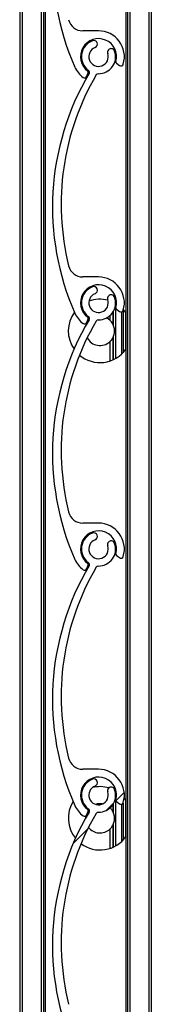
# Model space of a CAD drawing. Header units: millimetres. Extents: x 26 to 422, y 4 to 419.
# Tile 81 of 83: x 284.46 to 285, y 391.783 to 395.823. Entities that reach past the tile are written whole.
import ezdxf

# ---------------------------------------------------------------- set-up
doc = ezdxf.new("R2010")
doc.units = ezdxf.units.MM
pattern_1 = [(45, (0, 0), (-2.245064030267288, 2.245064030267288), [])]

msp = doc.modelspace()

# ---------------------------------------------------------------- hatches: boundary and pattern name
at = {"linetype": 'Continuous', "lineweight": 18}
h = msp.add_hatch(dxfattribs=at)
h.set_pattern_fill('ANSI31', style=0)
h.set_pattern_definition(pattern_1)
edge = h.paths.add_edge_path(flags=0)
edge.add_arc((284.7838366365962, 396.6811581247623), 0.06999959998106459, 110.8264626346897, 233.4949874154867)
edge.add_arc((284.736245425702, 396.6168540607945), 0.0100000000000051, -30.604972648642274, 53.49498741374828, ccw=False)
edge.add_arc((285.6713671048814, 396.0637145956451), 1.076469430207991, 149.395004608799, 203.859901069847)
edge.add_arc((284.7838366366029, 395.6711581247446), 0.1059999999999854, 203.8599037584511, 233.3194438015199)
edge.add_arc((284.7264907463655, 395.5941681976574), 0.009999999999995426, 233.3194438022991, 339.2284625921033)
edge.add_line((284.7358407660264, 395.5906217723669), (284.7413370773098, 395.6051125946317))
edge.add_arc((284.7357270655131, 395.6072404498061), 0.005999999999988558, 339.2284625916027, 413.0319461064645)
edge.add_arc((284.7838366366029, 395.6711581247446), 0.07400000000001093, -15.54034728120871, 233.03194610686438, ccw=False)
edge.add_arc((284.8609119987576, 395.6497247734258), 0.00600000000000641, 164.4596527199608, 232.8739467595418)
edge.add_line((284.8572905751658, 395.644940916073), (284.8697296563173, 395.6355244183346))
edge.add_arc((284.8757653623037, 395.6434975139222), 0.0099999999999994, 232.8739467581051, 343.253883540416)
edge.add_arc((284.7838366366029, 395.6711581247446), 0.1060000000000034, 343.2538835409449, 450.000031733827)
edge.add_line((284.7838365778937, 395.7771581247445), (284.7191715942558, 395.7771580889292))
edge.add_arc((284.7191715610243, 395.8371580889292), 0.05999999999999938, 193.7995707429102, 270.00003173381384, ccw=False)
edge.add_arc((285.6865264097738, 396.0747555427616), 1.056106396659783, 149.7872595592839, 193.7995706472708, ccw=False)
edge.add_arc((284.7825200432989, 396.6011689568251), 0.009999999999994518, 89.05701696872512, 149.787259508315, ccw=False)
edge.add_arc((284.7838366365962, 396.6811581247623), 0.07000000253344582, 269.057016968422, 379.1735984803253)
edge.add_arc((284.8357856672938, 396.6992218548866), 0.01500000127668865, 19.17359848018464, 199.1735984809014)
edge.add_arc((284.7838366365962, 396.6811581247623), 0.03999999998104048, -249.173537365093, 19.173598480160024, ccw=False)
edge.add_arc((284.7642820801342, 396.7325643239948), 0.01499980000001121, 290.8264626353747, 470.8264626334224)
h = msp.add_hatch(dxfattribs=at)
h.set_pattern_fill('ANSI31', style=0)
h.set_pattern_definition(pattern_1)
edge = h.paths.add_edge_path(flags=0)
edge.add_arc((284.7838366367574, 395.6711581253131), 0.06999959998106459, 110.8264626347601, 233.4949874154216)
edge.add_arc((284.7362454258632, 395.6068540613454), 0.0100000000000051, -30.60497264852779, 53.49498741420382, ccw=False)
edge.add_arc((285.6713671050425, 395.0537145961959), 1.076469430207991, 149.3950046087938, 203.8599010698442)
edge.add_arc((284.783836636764, 394.6611581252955), 0.1059999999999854, 203.8599037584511, 233.3194438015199)
edge.add_arc((284.7264907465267, 394.5841681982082), 0.009999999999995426, 233.3194438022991, 339.2284625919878)
edge.add_line((284.7358407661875, 394.5806217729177), (284.7413370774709, 394.5951125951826))
edge.add_arc((284.7357270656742, 394.5972404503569), 0.005999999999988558, 339.2284625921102, 413.0319461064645)
edge.add_arc((284.783836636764, 394.6611581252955), 0.07400000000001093, -15.54034728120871, 233.03194610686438, ccw=False)
edge.add_arc((284.8609119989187, 394.6397247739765), 0.00600000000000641, 164.4596527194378, 232.8739467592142)
edge.add_line((284.8572905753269, 394.6349409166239), (284.8697296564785, 394.6255244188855))
edge.add_arc((284.8757653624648, 394.633497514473), 0.0099999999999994, 232.8739467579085, 343.2538835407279)
edge.add_arc((284.783836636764, 394.6611581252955), 0.1060000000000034, 343.2538835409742, 450.000031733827)
edge.add_line((284.7838365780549, 394.7671581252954), (284.719171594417, 394.76715808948))
edge.add_arc((284.7191715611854, 394.8271580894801), 0.05999999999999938, 193.7995707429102, 270.00003173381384, ccw=False)
edge.add_arc((285.686526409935, 395.0647555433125), 1.056106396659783, 149.7872595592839, 193.7995706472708, ccw=False)
edge.add_arc((284.7825200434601, 395.5911689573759), 0.009999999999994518, 89.05701696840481, 149.787259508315, ccw=False)
edge.add_arc((284.7838366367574, 395.6711581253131), 0.07000000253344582, 269.0570169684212, 379.1735984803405)
edge.add_arc((284.835785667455, 395.6892218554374), 0.01500000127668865, 19.17359848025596, 199.173598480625)
edge.add_arc((284.7838366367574, 395.6711581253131), 0.03999999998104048, -249.17353736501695, 19.173598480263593, ccw=False)
edge.add_arc((284.7642820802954, 395.7225643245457), 0.01499980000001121, 290.8264626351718, 470.8264626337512)
h = msp.add_hatch(dxfattribs=at)
h.set_pattern_fill('ANSI31', style=0)
h.set_pattern_definition(pattern_1)
edge = h.paths.add_edge_path(flags=0)
edge.add_arc((284.7838366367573, 394.6611581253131), 0.06999959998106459, 110.8264626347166, 233.494987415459)
edge.add_arc((284.7362454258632, 394.5968540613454), 0.0100000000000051, -30.604972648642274, 53.49498741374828, ccw=False)
edge.add_arc((285.6713671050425, 394.043714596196), 1.076469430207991, 149.3950046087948, 203.8599010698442)
edge.add_arc((284.783836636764, 393.6511581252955), 0.1059999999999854, 203.8599037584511, 233.3194438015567)
edge.add_arc((284.7264907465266, 393.5741681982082), 0.009999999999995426, 233.3194438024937, 339.2284625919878)
edge.add_line((284.7358407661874, 393.5706217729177), (284.7413370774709, 393.5851125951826))
edge.add_arc((284.7357270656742, 393.587240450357), 0.005999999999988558, 339.2284625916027, 413.0319461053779)
edge.add_arc((284.783836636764, 393.6511581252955), 0.07400000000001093, -15.540347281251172, 233.0319461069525, ccw=False)
edge.add_arc((284.8609119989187, 393.6297247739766), 0.00600000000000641, 164.4596527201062, 232.8739467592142)
edge.add_line((284.8572905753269, 393.6249409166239), (284.8697296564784, 393.6155244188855))
edge.add_arc((284.8757653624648, 393.6234975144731), 0.0099999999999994, 232.873946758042, 343.2538835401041)
edge.add_arc((284.783836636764, 393.6511581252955), 0.1060000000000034, 343.2538835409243, 450.000031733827)
edge.add_line((284.7838365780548, 393.7571581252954), (284.719171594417, 393.75715808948))
edge.add_arc((284.7191715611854, 393.8171580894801), 0.05999999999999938, 193.7995707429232, 270.0000317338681, ccw=False)
edge.add_arc((285.6865264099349, 394.0547555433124), 1.056106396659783, 149.787259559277, 193.7995706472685, ccw=False)
edge.add_arc((284.7825200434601, 394.5811689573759), 0.009999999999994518, 89.05701696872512, 149.7872595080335, ccw=False)
edge.add_arc((284.7838366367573, 394.6611581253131), 0.07000000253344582, 269.057016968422, 379.1735984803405)
edge.add_arc((284.835785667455, 394.6792218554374), 0.01500000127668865, 19.17359848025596, 199.1735984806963)
edge.add_arc((284.7838366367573, 394.6611581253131), 0.03999999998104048, -249.173537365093, 19.173598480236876, ccw=False)
edge.add_arc((284.7642820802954, 394.7125643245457), 0.01499980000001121, 290.8264626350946, 470.8264626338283)
h = msp.add_hatch(dxfattribs=at)
h.set_pattern_fill('ANSI31', style=0)
h.set_pattern_definition(pattern_1)
edge = h.paths.add_edge_path(flags=0)
edge.add_arc((284.7838366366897, 393.651158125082), 0.06999959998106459, 110.8264626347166, 233.4949874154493)
edge.add_arc((284.7362454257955, 393.5868540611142), 0.0100000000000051, -30.60497264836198, 53.494987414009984, ccw=False)
edge.add_arc((285.6713671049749, 393.0337145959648), 1.076469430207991, 149.3950046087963, 203.8599010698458)
edge.add_arc((284.7838366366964, 392.6411581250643), 0.1059999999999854, 203.8599037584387, 233.3194438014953)
edge.add_arc((284.726490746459, 392.5641681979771), 0.009999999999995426, 233.3194438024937, 339.2284625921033)
edge.add_line((284.7358407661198, 392.5606217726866), (284.7413370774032, 392.5751125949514))
edge.add_arc((284.7357270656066, 392.5772404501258), 0.005999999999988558, 339.2284625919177, 413.0319461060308)
edge.add_arc((284.7838366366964, 392.6411581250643), 0.07400000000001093, -15.54034728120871, 233.0319461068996, ccw=False)
edge.add_arc((284.8609119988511, 392.6197247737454), 0.00600000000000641, 164.4596527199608, 232.8739467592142)
edge.add_line((284.8572905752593, 392.6149409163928), (284.8697296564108, 392.6055244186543))
edge.add_arc((284.8757653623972, 392.6134975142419), 0.0099999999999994, 232.8739467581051, 343.253883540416)
edge.add_arc((284.7838366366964, 392.6411581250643), 0.1060000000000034, 343.2538835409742, 450.000031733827)
edge.add_line((284.7838365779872, 392.7471581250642), (284.7191715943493, 392.7471580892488))
edge.add_arc((284.7191715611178, 392.8071580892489), 0.05999999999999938, 193.7995707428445, 270.00003173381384, ccw=False)
edge.add_arc((285.6865264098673, 393.0447555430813), 1.056106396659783, 149.7872595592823, 193.799570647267, ccw=False)
edge.add_arc((284.7825200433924, 393.5711689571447), 0.009999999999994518, 89.05701696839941, 149.7872595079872, ccw=False)
edge.add_arc((284.7838366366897, 393.651158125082), 0.07000000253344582, 269.057016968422, 379.1735984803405)
edge.add_arc((284.8357856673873, 393.6692218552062), 0.01500000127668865, 19.17359848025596, 199.173598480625)
edge.add_arc((284.7838366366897, 393.651158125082), 0.03999999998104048, -249.17353736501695, 19.173598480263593, ccw=False)
edge.add_arc((284.7642820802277, 393.7025643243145), 0.01499980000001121, 290.8264626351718, 470.8264626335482)
h = msp.add_hatch(dxfattribs=at)
h.set_pattern_fill('ANSI31', style=0)
h.set_pattern_definition(pattern_1)
edge = h.paths.add_edge_path(flags=0)
edge.add_arc((284.7838366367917, 392.6411581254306), 0.06999959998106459, 110.8264626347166, 233.4949874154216)
edge.add_arc((284.7362454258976, 392.5768540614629), 0.0100000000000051, -30.60497264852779, 53.494987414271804, ccw=False)
edge.add_arc((285.6713671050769, 392.0237145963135), 1.076469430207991, 149.3950046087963, 203.8599010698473)
edge.add_arc((284.7838366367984, 391.6311581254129), 0.1059999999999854, 203.8599037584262, 233.3194438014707)
edge.add_arc((284.726490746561, 391.5541681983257), 0.009999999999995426, 233.3194438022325, 339.2284625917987)
edge.add_line((284.7358407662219, 391.5506217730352), (284.7413370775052, 391.5651125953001))
edge.add_arc((284.7357270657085, 391.5672404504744), 0.005999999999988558, 339.2284625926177, 413.0319461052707)
edge.add_arc((284.7838366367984, 391.6311581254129), 0.07400000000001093, -15.54034728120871, 233.031946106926, ccw=False)
edge.add_arc((284.8609119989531, 391.609724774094), 0.00600000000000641, 164.4596527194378, 232.8739467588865)
edge.add_line((284.8572905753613, 391.6049409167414), (284.8697296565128, 391.5955244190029))
edge.add_arc((284.8757653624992, 391.6034975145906), 0.0099999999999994, 232.8739467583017, 343.2538835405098)
edge.add_arc((284.7838366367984, 391.6311581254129), 0.1060000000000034, 343.2538835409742, 450.000031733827)
edge.add_line((284.7838365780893, 391.7371581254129), (284.7191715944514, 391.7371580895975))
edge.add_arc((284.7191715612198, 391.7971580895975), 0.05999999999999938, 193.7995707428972, 270.00003173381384, ccw=False)
edge.add_arc((285.6865264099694, 392.0347555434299), 1.056106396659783, 149.7872595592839, 193.79957064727, ccw=False)
edge.add_arc((284.7825200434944, 392.5611689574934), 0.009999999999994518, 89.0570169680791, 149.7872595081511, ccw=False)
edge.add_arc((284.7838366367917, 392.6411581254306), 0.07000000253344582, 269.0570169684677, 379.1735984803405)
edge.add_arc((284.8357856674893, 392.6592218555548), 0.01500000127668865, 19.17359848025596, 199.1735984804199)
edge.add_arc((284.7838366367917, 392.6411581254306), 0.03999999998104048, -249.17353736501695, 19.173598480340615, ccw=False)
edge.add_arc((284.7642820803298, 392.6925643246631), 0.01499980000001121, 290.8264626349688, 470.8264626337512)

# ---------------------------------------------------------------- linework, layer by layer
at = {"color": 7, "linetype": 'Continuous', "lineweight": 25}
for p, q in [((284.4603170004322, 404.7596296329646), (284.4603170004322, 355.9709366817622)), ((284.5583165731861, 404.7596296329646), (284.5583165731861, 355.9770616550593)), ((284.5646704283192, 404.7596296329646), (284.5646704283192, 355.9774586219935)), ((284.8959649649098, 400.7596286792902), (284.8959649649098, 355.9942944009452)), ((284.902316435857, 400.7596286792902), (284.902316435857, 355.9815305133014)), ((284.9903167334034, 400.7596286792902), (284.9903167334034, 354.7596300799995)), ((285.0003183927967, 400.7596286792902), (285.0003183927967, 354.7596300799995)), ((284.7838367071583, 395.7771572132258), (284.7191704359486, 395.7771572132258)), ((284.8572910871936, 395.6449398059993), (284.8697293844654, 395.6355222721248)), ((284.7358406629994, 395.5906232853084), (284.7413362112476, 395.6051143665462)), ((284.7838367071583, 394.7671588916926), (284.7191704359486, 394.7671588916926)), ((284.7144640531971, 394.6518072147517), (284.7108234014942, 394.6491178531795)), ((284.8577083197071, 394.6567853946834), (284.8543180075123, 394.6587881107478)), ((284.8543180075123, 394.4330104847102), (284.8543180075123, 394.6587881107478)), ((284.8572910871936, 394.6349414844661), (284.8697293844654, 394.6255239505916)), ((284.7358406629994, 394.5806201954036), (284.7413362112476, 394.5951112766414)), ((284.8303164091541, 394.6088155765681), (284.8303164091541, 394.5901855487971)), ((284.8303164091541, 394.6088155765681), (284.8303164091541, 394.5901998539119)), ((284.8783172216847, 394.6238264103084), (284.8783172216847, 394.4506439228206)), ((284.8943174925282, 394.6232732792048), (284.8943174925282, 394.4685253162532)), ((284.8303164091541, 394.5016082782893), (284.8303164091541, 394.422357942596)), ((284.8303164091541, 394.5015987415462), (284.8303164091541, 394.422357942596)), ((284.7838367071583, 393.7571581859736), (284.7191704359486, 393.7571581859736)), ((284.8572910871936, 393.6249407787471), (284.8697293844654, 393.6155232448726)), ((284.7358406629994, 393.5706218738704), (284.7413362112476, 393.5851129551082)), ((284.7838367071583, 392.7471574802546), (284.7191704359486, 392.7471574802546)), ((284.7146762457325, 392.6519569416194), (284.7102178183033, 392.6486524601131)), ((284.8543180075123, 392.6587876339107), (284.851092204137, 392.6605710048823)), ((284.8543180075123, 392.4330076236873), (284.8543180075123, 392.6587876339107)), ((284.8572910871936, 392.6149400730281), (284.8697293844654, 392.6055249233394)), ((284.8943174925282, 392.6232728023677), (284.8943174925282, 392.4685224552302)), ((284.7358406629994, 392.5606211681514), (284.7413362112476, 392.5751122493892)), ((284.7433842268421, 392.5838550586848), (284.7403730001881, 392.5798353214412)), ((284.8783172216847, 392.603829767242), (284.8783172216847, 392.4506410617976)), ((284.8303164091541, 392.501610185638), (284.8303164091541, 392.4223574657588)), ((284.8303164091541, 392.501598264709), (284.8303164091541, 392.4223574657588))]:
    msp.add_line(p, q, dxfattribs=at)
at = {"color": 8, "linetype": 'Continuous', "lineweight": 25}
for p, q in [((284.4703162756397, 404.7596296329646), (284.4703162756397, 355.9715616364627)), ((284.5483172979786, 404.7596296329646), (284.5483172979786, 355.9764367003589)), ((284.9123180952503, 400.7596286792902), (284.9123180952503, 355.3759397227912)), ((284.8843182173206, 394.6283134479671), (284.8843182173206, 394.4565900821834)), ((284.8423184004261, 394.6226867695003), (284.8423184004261, 394.5750078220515)), ((284.844316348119, 394.6259149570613), (284.844316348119, 394.5710691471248)), ((284.8423184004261, 394.5167907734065), (284.8423184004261, 394.426954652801)), ((284.844316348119, 394.5207294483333), (284.844316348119, 394.42785587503)), ((284.8843182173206, 392.6083144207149), (284.8843182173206, 392.4565896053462)), ((284.8423184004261, 392.6026877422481), (284.8423184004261, 392.5750073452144)), ((284.844316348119, 392.6059159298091), (284.844316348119, 392.5710686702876)), ((284.8423184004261, 392.5167879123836), (284.8423184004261, 392.4269565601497)), ((284.844316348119, 392.5207289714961), (284.844316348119, 392.4278577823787))]:
    msp.add_line(p, q, dxfattribs=at)
at = {"color": 7, "linetype": 'Continuous', "lineweight": 25, "flags": 128}
for points in [[(284.8959649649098, 394.6209987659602), (284.889437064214, 394.6294626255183), (284.8861039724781, 394.633277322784)], [(284.8303164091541, 394.5901998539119), (284.8198522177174, 394.5978578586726), (284.8168958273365, 394.5994552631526)], [(284.8959649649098, 392.6209982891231), (284.889437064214, 392.6294597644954), (284.8892177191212, 392.6297220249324)], [(284.7306932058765, 392.5559076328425), (284.7298515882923, 392.5458988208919), (284.7298515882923, 392.5455745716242)]]:
    msp.add_lwpolyline(points, dxfattribs=at)
at = {"color": 7, "linetype": 'Continuous', "lineweight": 25}
for centre, radius, start, end in [((285.6713671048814, 396.0637145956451), 1.076469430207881, 149.3950046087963, 203.859901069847), ((284.7191715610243, 395.8371580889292), 0.06000000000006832, 193.7995707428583, 270.0000317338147), ((284.7838366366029, 395.6711581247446), 0.1060000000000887, 343.2538835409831, 90.00003173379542), ((284.7838366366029, 395.6711581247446), 0.07400000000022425, 344.4596527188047, 233.0319461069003), ((284.7838366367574, 395.6711581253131), 0.06999959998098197, 110.8264626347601, 233.4949874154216), ((284.7642820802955, 395.7225643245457), 0.01499980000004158, 290.8264626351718, 110.8264626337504), ((284.7838366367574, 395.6711581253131), 0.03999999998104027, 110.8264626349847, 19.17359848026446), ((284.7838366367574, 395.6711581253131), 0.07000000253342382, 269.0570169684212, 19.17359848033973), ((284.8357856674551, 395.6892218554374), 0.01500000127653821, 19.17359848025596, 199.173598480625), ((284.8609119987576, 395.6497247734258), 0.006000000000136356, 164.4596527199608, 232.8739467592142), ((284.8757653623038, 395.6434975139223), 0.01000000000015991, 232.8739467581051, 343.253883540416), ((285.6713671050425, 395.0537145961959), 1.076469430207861, 149.3950046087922, 203.8599010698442), ((284.7838366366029, 395.6711581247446), 0.1060000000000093, 203.8599037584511, 233.3194438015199), ((284.7357270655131, 395.6072404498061), 0.006000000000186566, 339.2284625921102, 53.03194610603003), ((284.7362454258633, 395.6068540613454), 0.01000000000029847, 329.3950273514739, 53.49498741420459), ((284.7825200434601, 395.5911689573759), 0.009999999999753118, 89.05701696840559, 149.7872595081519), ((285.686526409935, 395.0647555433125), 1.05610639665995, 149.7872595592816, 193.7995706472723), ((284.7264907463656, 395.5941681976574), 0.01000000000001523, 233.3194438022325, 339.2284625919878), ((284.7191715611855, 394.8271580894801), 0.06000000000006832, 193.799570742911, 270.0000317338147), ((284.7838366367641, 394.6611581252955), 0.1060000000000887, 343.2538835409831, 90.00003173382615), ((284.7838366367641, 394.6611581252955), 0.07400000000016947, 344.4596527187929, 233.0319461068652), ((284.7838366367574, 394.6611581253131), 0.06999959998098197, 110.8264626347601, 233.494987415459), ((284.7642820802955, 394.7125643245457), 0.01499980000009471, 290.8264626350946, 110.8264626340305), ((284.7838366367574, 394.6611581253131), 0.03999999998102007, 110.8264626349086, 19.17359848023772), ((284.7898517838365, 394.5458983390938), 0.1300000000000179, 75.49732441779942, 110.4775293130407), ((284.7838366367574, 394.6611581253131), 0.07000000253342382, 269.0570169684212, 19.17359848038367), ((284.8357856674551, 394.6792218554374), 0.01500000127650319, 19.17359848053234, 199.173598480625), ((284.8609119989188, 394.6397247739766), 0.006000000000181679, 164.4596527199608, 232.8739467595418), ((284.8757653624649, 394.633497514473), 0.01000000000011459, 232.8739467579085, 343.2538835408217), ((285.6713671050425, 394.043714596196), 1.07646943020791, 149.3950046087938, 203.8599010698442), ((284.7898517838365, 394.5458983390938), 0.130000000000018, 143.7925048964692, 215.054170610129), ((284.7838366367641, 394.6611581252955), 0.1060000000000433, 203.8599037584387, 233.3194438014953), ((284.7357270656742, 394.5972404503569), 0.006000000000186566, 339.2284625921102, 53.03194610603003), ((284.7362454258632, 394.5968540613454), 0.01000000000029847, 329.3950273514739, 53.49498741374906), ((284.7825200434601, 394.581168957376), 0.00999999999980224, 89.05701696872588, 149.7872595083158), ((285.686526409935, 394.0547555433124), 1.056106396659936, 149.7872595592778, 193.7995706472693), ((284.7264907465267, 394.5841681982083), 0.01000000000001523, 233.3194438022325, 339.2284625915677), ((284.7898517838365, 394.5458983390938), 0.0599999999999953, 24.80241596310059, 29.02283041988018), ((284.7898517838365, 394.5458983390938), 0.06000000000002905, 208.4583810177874, 312.4096271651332), ((284.7898517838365, 394.5458983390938), 0.06000000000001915, 330.9771695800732, 335.197584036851), ((284.7898517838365, 394.5458983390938), 0.1300000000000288, 229.7406920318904, 324.7119626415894), ((284.7191715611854, 393.8171580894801), 0.06000000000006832, 193.7995707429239, 270.0000317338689), ((284.783836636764, 393.6511581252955), 0.1060000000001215, 343.2538835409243, 90.00003173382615), ((284.783836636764, 393.6511581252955), 0.07400000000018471, 344.4596527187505, 233.0319461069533), ((284.7838366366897, 393.651158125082), 0.06999959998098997, 110.8264626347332, 233.4949874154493), ((284.7642820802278, 393.7025643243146), 0.01499980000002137, 290.8264626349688, 110.8264626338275), ((284.7838366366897, 393.651158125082), 0.03999999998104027, 110.8264626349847, 19.17359848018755), ((284.7838366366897, 393.651158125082), 0.07000000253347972, 269.0570169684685, 19.17359848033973), ((284.8357856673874, 393.6692218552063), 0.01500000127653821, 19.17359848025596, 199.1735984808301), ((284.8609119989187, 393.6297247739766), 0.006000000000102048, 164.4596527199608, 232.8739467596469), ((284.8757653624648, 393.6234975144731), 0.01000000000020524, 232.8739467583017, 343.253883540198), ((285.6713671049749, 393.0337145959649), 1.076469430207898, 149.3950046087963, 203.8599010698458), ((284.783836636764, 393.6511581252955), 0.1060000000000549, 203.8599037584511, 233.3194438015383), ((284.7357270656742, 393.587240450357), 0.006000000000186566, 339.2284625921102, 53.03194610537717), ((284.7362454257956, 393.5868540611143), 0.0100000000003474, 329.3950273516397, 53.49498741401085), ((284.7825200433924, 393.5711689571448), 0.009999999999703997, 89.05701696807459, 149.787259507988), ((285.6865264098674, 393.0447555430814), 1.056106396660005, 149.7872595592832, 193.7995706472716), ((284.7264907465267, 393.5741681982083), 0.009999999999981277, 233.3194438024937, 339.2284625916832), ((284.7191715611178, 392.807158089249), 0.06000000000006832, 193.799570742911, 270.0000317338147), ((284.7838366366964, 392.6411581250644), 0.1060000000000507, 343.2538835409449, 90.00003173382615), ((284.7838366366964, 392.6411581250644), 0.07400000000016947, 344.4596527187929, 233.0319461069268), ((284.7838366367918, 392.6411581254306), 0.06999959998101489, 110.8264626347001, 233.4949874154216), ((284.7642820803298, 392.6925643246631), 0.01499980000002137, 290.8264626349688, 110.8264626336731), ((284.7838366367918, 392.6411581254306), 0.03999999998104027, 110.8264626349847, 19.17359848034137), ((284.7898517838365, 392.5458983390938), 0.1300000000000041, 73.78230769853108, 103.9946795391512), ((284.7838366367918, 392.6411581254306), 0.07000000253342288, 269.0570169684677, 19.17359848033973), ((284.8357856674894, 392.6592218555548), 0.01500000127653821, 19.17359848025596, 199.1735984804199), ((284.7898517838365, 392.5458983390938), 0.1300000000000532, 147.9239197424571, 219.1225595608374), ((284.8609119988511, 392.6197247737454), 0.006000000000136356, 164.4596527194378, 232.8739467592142), ((284.8757653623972, 392.6134975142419), 0.01000000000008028, 232.8739467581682, 343.2538835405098), ((285.6713671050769, 392.0237145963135), 1.076469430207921, 149.3950046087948, 203.8599010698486), ((284.7838366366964, 392.6411581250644), 0.1060000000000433, 203.8599037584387, 233.3194438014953), ((284.7357270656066, 392.5772404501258), 0.006000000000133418, 339.2284625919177, 53.0319461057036), ((284.7362454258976, 392.5768540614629), 0.0100000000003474, 329.3950273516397, 53.49498741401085), ((284.7898517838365, 392.5458983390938), 0.05999999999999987, 79.5492954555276, 107.6769560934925), ((284.7825200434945, 392.5611689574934), 0.009999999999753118, 89.05701696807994, 149.7872595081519), ((284.7898517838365, 392.5458983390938), 0.06000000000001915, 24.80241596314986, 29.02283041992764), ((285.6865264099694, 392.0347555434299), 1.056106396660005, 149.7872595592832, 193.7995706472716), ((284.726490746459, 392.5641681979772), 0.01000000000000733, 233.3194438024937, 339.2284625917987), ((284.7898517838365, 392.5458983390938), 0.06000000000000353, 218.279459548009, 312.4096271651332), ((284.7898517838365, 392.5458983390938), 0.06000000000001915, 330.9771695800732, 335.197584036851), ((284.7898517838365, 392.5458983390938), 0.1300000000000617, 233.2151325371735, 324.711962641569)]:
    msp.add_arc(centre, radius, start, end, dxfattribs=at)
for points, knots in [([(284.8423184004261, 394.5750078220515), (284.8406896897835, 394.5776592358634), (284.8381542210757, 394.5817867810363), (284.8343380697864, 394.5862199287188), (284.8320421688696, 394.5885875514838), (284.8305856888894, 394.589954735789), (284.8304150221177, 394.5901092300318), (284.8303307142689, 394.5901855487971)], [0, 0, 0, 0, 0.3664270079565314, 0.5704292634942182, 0.7366678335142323, 0.8699162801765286, 1, 1, 1, 1]), ([(284.844316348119, 394.5207294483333), (284.8462917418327, 394.5261961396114), (284.8502442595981, 394.5371343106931), (284.8501798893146, 394.5549357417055), (284.8462548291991, 394.5657354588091), (284.844316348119, 394.5710691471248)], [0, 0, 0, 0, 0.3358500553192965, 0.6719942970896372, 0.9999999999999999, 0.9999999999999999, 0.9999999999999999, 0.9999999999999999]), ([(284.8303307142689, 394.5016082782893), (284.8303266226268, 394.5016049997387), (284.830193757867, 394.5014985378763), (284.8306662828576, 394.5019087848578), (284.83172711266, 394.5029150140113), (284.8337680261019, 394.504961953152), (284.8371577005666, 394.5088082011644), (284.8402289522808, 394.5131265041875), (284.8419481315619, 394.5161414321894), (284.8423184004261, 394.5167907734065)], [0, 0, 0, 0, 0.00382162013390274, 0.1240965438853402, 0.2439151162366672, 0.3770007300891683, 0.5877309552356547, 0.9112074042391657, 1, 1, 1, 1]), ([(284.8423184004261, 392.5750073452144), (284.8406900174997, 392.5776592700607), (284.8381553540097, 392.581787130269), (284.8343369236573, 392.5862165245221), (284.8320426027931, 392.5885876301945), (284.8305855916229, 392.5899535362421), (284.8304149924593, 392.5901101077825), (284.8303307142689, 392.5901874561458)], [0, 0, 0, 0, 0.3664281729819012, 0.5703646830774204, 0.7366555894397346, 0.8699044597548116, 1, 1, 1, 1]), ([(284.844316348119, 392.5207289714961), (284.8462917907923, 392.5261956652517), (284.8502441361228, 392.5371330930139), (284.8501794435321, 392.5549343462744), (284.8462548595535, 392.5657341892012), (284.844316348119, 392.5710686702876)], [0, 0, 0, 0, 0.3358507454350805, 0.6719497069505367, 1, 1, 1, 1]), ([(284.8303307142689, 392.501610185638), (284.8303266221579, 392.5016060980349), (284.8301940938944, 392.5014737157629), (284.8306663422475, 392.501918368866), (284.8317266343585, 392.5029147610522), (284.8337680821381, 392.5049617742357), (284.8371593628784, 392.5088049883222), (284.840226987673, 392.5131256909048), (284.8419480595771, 392.5161394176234), (284.8423184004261, 392.5167879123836)], [0, 0, 0, 0, 0.003832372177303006, 0.1241162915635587, 0.2439752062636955, 0.3770227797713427, 0.5877055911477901, 0.9112823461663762, 1, 1, 1, 1])]:
    msp.add_open_spline(points, degree=3, knots=knots, dxfattribs=at)

doc.saveas('drawing.dxf')
